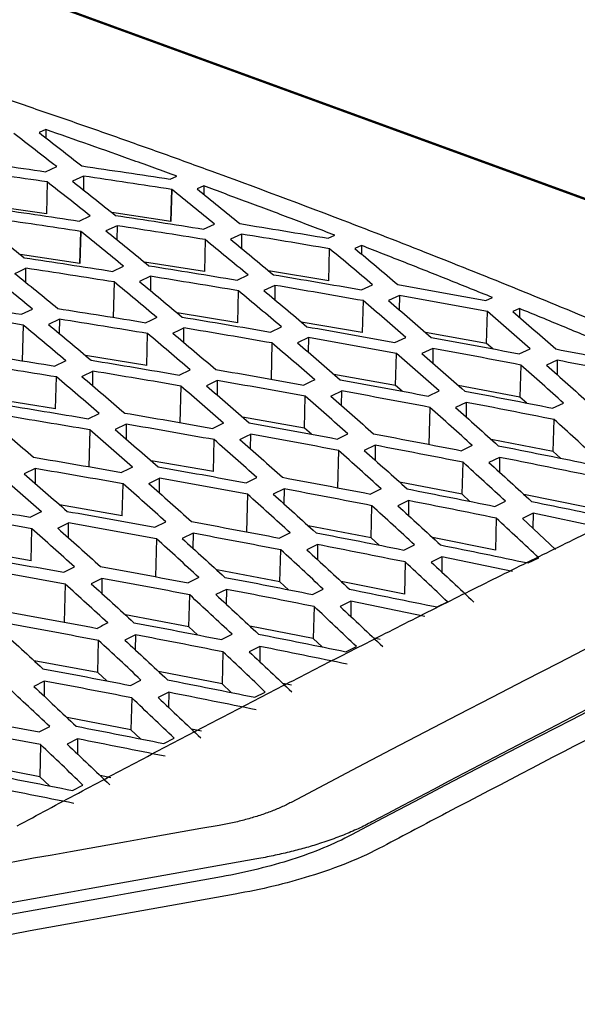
# Model space of a CAD drawing. Header units: millimetres. Extents: x -0.43 to 1.28, y -0.94 to 1.34.
# Tile 101 of 177: x 1.0349 to 1.0509, y -0.5253 to -0.497. Entities that reach past the tile are written whole.
import ezdxf

# ---------------------------------------------------------------- set-up
doc = ezdxf.new("R2010")
doc.units = ezdxf.units.MM

msp = doc.modelspace()

# ---------------------------------------------------------------- linework, layer by layer
at = {"color": 7, "linetype": 'Continuous', "lineweight": 25}
for p, q in [((1.056137, -0.504001), (1.024848, -0.492581)), ((1.025393, -0.492807), (1.055518, -0.503802)), ((1.035645, -0.500199), (1.035454, -0.500286)), ((1.035645, -0.500199), (1.035645, -0.500435)), ((1.035641, -0.501407), (1.035959, -0.501261)), ((1.035688, -0.5017), (1.035664, -0.502618)), ((1.036732, -0.501535), (1.036414, -0.501681)), ((1.036732, -0.501535), (1.036729, -0.501931)), ((1.039219, -0.50162), (1.03941, -0.501533)), ((1.039266, -0.501916), (1.039241, -0.502834)), ((1.039266, -0.501916), (1.039242, -0.502834)), ((1.039243, -0.502834), (1.039267, -0.501916)), ((1.040184, -0.501816), (1.039993, -0.501903)), ((1.040184, -0.501816), (1.040185, -0.502058)), ((1.035664, -0.502618), (1.033978, -0.502379)), ((1.039241, -0.502834), (1.037543, -0.502579)), ((1.036602, -0.502823), (1.03692, -0.502676)), ((1.040181, -0.503056), (1.040498, -0.50291)), ((1.036649, -0.503121), (1.036625, -0.504039)), ((1.03665, -0.503121), (1.036625, -0.504039)), ((1.036626, -0.504039), (1.036651, -0.503122)), ((1.037694, -0.502958), (1.037376, -0.503105)), ((1.037694, -0.502958), (1.037691, -0.503361)), ((1.041271, -0.5032), (1.040954, -0.503346)), ((1.041271, -0.5032), (1.041268, -0.503606)), ((1.040227, -0.503357), (1.040203, -0.504274)), ((1.043757, -0.503316), (1.043948, -0.50323)), ((1.043779, -0.504539), (1.043803, -0.503621)), ((1.044722, -0.503528), (1.044531, -0.503615)), ((1.044722, -0.503528), (1.044722, -0.503776)), ((1.036625, -0.504039), (1.034913, -0.503785)), ((1.040203, -0.504274), (1.038481, -0.504004)), ((1.035074, -0.504586), (1.035077, -0.504179)), ((1.037564, -0.504268), (1.037882, -0.50412)), ((1.043779, -0.504539), (1.042048, -0.504251)), ((1.037611, -0.504572), (1.037584, -0.505591)), ((1.038654, -0.504411), (1.038337, -0.504559)), ((1.038654, -0.504411), (1.038651, -0.50482)), ((1.041141, -0.504519), (1.041458, -0.504372)), ((1.041163, -0.505744), (1.041187, -0.504826)), ((1.042231, -0.504671), (1.041915, -0.504818)), ((1.042231, -0.504671), (1.042228, -0.505083)), ((1.044717, -0.504798), (1.045033, -0.504653)), ((1.044763, -0.505109), (1.044738, -0.506027)), ((1.045808, -0.504961), (1.045492, -0.505106)), ((1.045808, -0.504961), (1.045805, -0.505374)), ((1.048292, -0.505107), (1.048482, -0.50502)), ((1.034947, -0.505502), (1.035264, -0.505352)), ((1.041163, -0.505744), (1.039419, -0.505458)), ((1.048313, -0.50634), (1.048337, -0.505421)), ((1.04926, -0.505337), (1.04907, -0.505423)), ((1.04926, -0.505337), (1.04926, -0.505589)), ((1.036038, -0.505642), (1.035721, -0.505793)), ((1.036038, -0.505642), (1.036035, -0.506055)), ((1.044738, -0.506027), (1.042987, -0.505724)), ((1.034994, -0.505809), (1.034966, -0.506837)), ((1.039612, -0.506307), (1.039615, -0.505892)), ((1.0421, -0.506011), (1.042416, -0.505864)), ((1.048313, -0.50634), (1.046556, -0.50602)), ((1.038546, -0.50697), (1.03857, -0.506052)), ((1.043191, -0.506172), (1.042876, -0.506319)), ((1.043191, -0.506172), (1.043188, -0.506589)), ((1.045676, -0.506309), (1.045991, -0.506163)), ((1.042146, -0.506325), (1.042119, -0.507367)), ((1.046768, -0.50648), (1.046454, -0.506626)), ((1.046768, -0.50648), (1.046765, -0.506899)), ((1.04849, -0.506494), (1.048313, -0.50634)), ((1.049251, -0.506636), (1.049564, -0.506492)), ((1.038546, -0.50697), (1.03679, -0.506686)), ((1.045697, -0.507545), (1.045721, -0.506627)), ((1.050344, -0.506819), (1.050032, -0.506962)), ((1.050344, -0.506819), (1.050341, -0.507238)), ((1.036995, -0.507553), (1.036998, -0.507134)), ((1.039483, -0.507245), (1.039799, -0.507095)), ((1.049295, -0.506958), (1.049271, -0.507876)), ((1.035928, -0.508218), (1.035953, -0.5073)), ((1.040575, -0.507403), (1.04026, -0.507553)), ((1.040575, -0.507403), (1.040572, -0.507824)), ((1.045697, -0.507545), (1.043927, -0.507226)), ((1.039529, -0.507562), (1.039501, -0.508613)), ((1.044148, -0.508123), (1.044151, -0.507701)), ((1.045886, -0.50771), (1.045697, -0.507545)), ((1.046635, -0.507849), (1.046947, -0.507703)), ((1.049271, -0.507876), (1.047498, -0.507541)), ((1.035928, -0.508218), (1.034162, -0.507935)), ((1.04308, -0.508771), (1.043104, -0.507853)), ((1.049466, -0.50805), (1.049271, -0.507876)), ((1.046679, -0.508173), (1.046651, -0.509236)), ((1.047728, -0.508029), (1.047416, -0.508175)), ((1.047728, -0.508029), (1.047725, -0.508452)), ((1.050209, -0.508194), (1.05052, -0.50805)), ((1.036866, -0.508499), (1.037181, -0.508347)), ((1.04308, -0.508771), (1.041299, -0.508455)), ((1.050228, -0.509443), (1.050252, -0.508523)), ((1.036911, -0.508819), (1.036883, -0.509879)), ((1.037958, -0.508656), (1.037644, -0.508808)), ((1.037958, -0.508656), (1.037955, -0.509079)), ((1.043281, -0.508947), (1.04308, -0.508771)), ((1.040462, -0.510019), (1.040487, -0.5091)), ((1.041532, -0.509368), (1.041535, -0.508944)), ((1.044018, -0.509082), (1.04433, -0.508934)), ((1.050228, -0.509443), (1.04844, -0.509092)), ((1.044062, -0.50941), (1.044033, -0.510482)), ((1.045111, -0.509261), (1.044799, -0.509409)), ((1.045111, -0.509261), (1.045108, -0.509686)), ((1.048687, -0.509608), (1.048378, -0.509753)), ((1.048687, -0.509608), (1.048684, -0.510033)), ((1.05044, -0.509635), (1.050228, -0.509443)), ((1.035341, -0.50993), (1.035028, -0.510084)), ((1.035341, -0.50993), (1.035338, -0.510355)), ((1.040462, -0.510019), (1.038672, -0.509704)), ((1.047611, -0.510669), (1.047636, -0.50975)), ((1.038915, -0.510634), (1.038918, -0.510207)), ((1.0414, -0.510337), (1.041712, -0.510186)), ((1.037844, -0.511288), (1.037869, -0.510369)), ((1.042494, -0.510514), (1.042183, -0.510664)), ((1.042494, -0.510514), (1.042491, -0.510942)), ((1.047611, -0.510669), (1.045813, -0.51032)), ((1.041444, -0.510668), (1.041415, -0.511749)), ((1.047834, -0.510872), (1.047611, -0.510669)), ((1.051185, -0.511038), (1.049385, -0.510673)), ((1.037844, -0.511288), (1.036045, -0.510975)), ((1.044994, -0.511916), (1.045018, -0.510997)), ((1.046071, -0.51085), (1.045762, -0.510998)), ((1.046071, -0.51085), (1.046068, -0.511279)), ((1.04855, -0.511015), (1.048858, -0.510868)), ((1.048592, -0.511355), (1.048567, -0.512275)), ((1.049647, -0.511215), (1.04934, -0.511361)), ((1.04934, -0.511361), (1.050297, -0.512252)), ((1.049647, -0.511215), (1.049644, -0.511644)), ((1.051543, -0.511613), (1.049647, -0.511215)), ((1.035226, -0.512577), (1.03525, -0.511658)), ((1.036298, -0.511921), (1.036301, -0.511492)), ((1.038783, -0.511612), (1.039093, -0.511459)), ((1.044994, -0.511916), (1.043186, -0.51157)), ((1.038826, -0.511947), (1.038797, -0.513036)), ((1.039877, -0.511788), (1.039568, -0.51194)), ((1.039877, -0.511788), (1.039874, -0.512218)), ((1.045227, -0.51213), (1.044994, -0.511916)), ((1.048567, -0.512275), (1.046758, -0.511912)), ((1.043454, -0.512113), (1.043146, -0.512263)), ((1.043454, -0.512113), (1.043451, -0.512544)), ((1.045933, -0.512269), (1.04624, -0.512121)), ((1.035226, -0.512577), (1.03342, -0.512268)), ((1.042376, -0.513185), (1.0424, -0.512265)), ((1.04703, -0.512468), (1.046724, -0.512616)), ((1.04703, -0.512468), (1.047027, -0.512899)), ((1.049056, -0.512889), (1.04703, -0.512468)), ((1.049507, -0.512641), (1.049812, -0.512495)), ((1.036164, -0.512908), (1.036474, -0.512754)), ((1.045974, -0.512613), (1.04595, -0.513533)), ((1.03726, -0.513083), (1.036952, -0.513237)), ((1.03726, -0.513083), (1.037257, -0.513515)), ((1.042376, -0.513185), (1.04056, -0.512841)), ((1.036207, -0.513247), (1.036178, -0.514344)), ((1.042618, -0.513408), (1.042376, -0.513185)), ((1.04595, -0.513533), (1.044132, -0.513172)), ((1.039757, -0.514475), (1.039781, -0.513555)), ((1.040837, -0.513398), (1.04053, -0.51355)), ((1.040837, -0.513398), (1.040834, -0.513831)), ((1.043315, -0.513544), (1.043621, -0.513394)), ((1.043356, -0.513892), (1.043331, -0.514812)), ((1.044413, -0.513742), (1.044108, -0.513892)), ((1.044413, -0.513742), (1.04441, -0.514175)), ((1.04654, -0.514179), (1.044413, -0.513742)), ((1.046889, -0.513905), (1.047193, -0.513758)), ((1.039757, -0.514475), (1.037935, -0.514133)), ((1.040008, -0.514707), (1.039757, -0.514475)), ((1.043331, -0.514812), (1.041506, -0.514454)), ((1.03822, -0.514703), (1.037915, -0.514857)), ((1.03822, -0.514703), (1.038217, -0.515138)), ((1.040697, -0.51484), (1.041002, -0.514688)), ((1.037138, -0.515786), (1.037162, -0.514866)), ((1.041796, -0.515037), (1.041493, -0.515189)), ((1.041796, -0.515037), (1.041793, -0.515472)), ((1.043587, -0.515053), (1.043331, -0.514812)), ((1.044272, -0.515191), (1.044574, -0.515041)), ((1.045252, -0.51484), (1.045079, -0.514804)), ((1.040737, -0.515192), (1.040712, -0.516113)), ((1.037138, -0.515786), (1.035311, -0.515447)), ((1.037397, -0.516027), (1.037138, -0.515786)), ((1.040712, -0.516113), (1.038882, -0.515757)), ((1.035602, -0.516031), (1.035299, -0.516186)), ((1.035602, -0.516031), (1.035599, -0.516466)), ((1.038078, -0.516156), (1.038381, -0.516003)), ((1.040976, -0.516362), (1.040712, -0.516113)), ((1.042704, -0.516147), (1.042454, -0.516097)), ((1.039179, -0.516354), (1.038877, -0.516507)), ((1.039179, -0.516354), (1.039176, -0.51679)), ((1.041653, -0.516497), (1.041954, -0.516346)), ((1.038117, -0.516514), (1.038093, -0.517435)), ((1.038093, -0.517435), (1.036258, -0.517082)), ((1.035459, -0.517494), (1.03576, -0.517339)), ((1.038364, -0.517692), (1.038093, -0.517435)), ((1.040125, -0.51747), (1.03983, -0.51741)), ((1.035497, -0.517856), (1.035473, -0.518777)), ((1.036561, -0.517691), (1.036262, -0.517846)), ((1.036561, -0.517691), (1.036558, -0.518128)), ((1.039034, -0.517824), (1.039333, -0.517671)), ((1.035473, -0.518777), (1.033635, -0.518428)), ((1.037517, -0.518808), (1.037207, -0.518746)), ((1.035751, -0.519042), (1.035473, -0.518777)), ((1.036415, -0.519172), (1.036712, -0.519018))]:
    msp.add_line(p, q, dxfattribs=at)
for points, knots in [([(1.165021, -0.473402), (1.144897, -0.477845), (1.124559, -0.483935), (1.083701, -0.499337), (1.063182, -0.508649), (1.042697, -0.519515)], [0, 0, 0, 0, 0.5, 0.5, 1, 1, 1, 1]), ([(1.101534, -0.494081), (1.096833, -0.495912), (1.092128, -0.497826), (1.082713, -0.501825), (1.078002, -0.503908), (1.063868, -0.510409), (1.05444, -0.515078), (1.045019, -0.520075)], [0, 0, 0, 0, 0.25, 0.25, 0.5, 0.5, 1, 1, 1, 1]), ([(1.103118, -0.494296), (1.087779, -0.500219), (1.072387, -0.507046), (1.053685, -0.516426), (1.050424, -0.518101), (1.046553, -0.520137), (1.045945, -0.520458), (1.045337, -0.52078)], [0.7060925, 0.7060925, 0.7060925, 0.7060925, 0.9411624, 0.9411624, 0.9907634, 0.9907634, 1, 1, 1, 1]), ([(1.025346, -0.496421), (1.025802, -0.496556), (1.026715, -0.496827), (1.028085, -0.497244), (1.029454, -0.49767), (1.030824, -0.498104), (1.032194, -0.498547), (1.033564, -0.498999), (1.034935, -0.49946), (1.036305, -0.499929), (1.037676, -0.500408), (1.039047, -0.500895), (1.040798, -0.501528), (1.042929, -0.502319), (1.04544, -0.503279), (1.04795, -0.504269), (1.050458, -0.505287), (1.052965, -0.506333), (1.054635, -0.507055), (1.05547, -0.507415)], [0, 0, 0, 0, 0.045459, 0.090915, 0.13637, 0.181823, 0.227277, 0.272734, 0.318193, 0.363657, 0.409126, 0.454603, 0.500087, 0.583437, 0.666763, 0.750075, 0.83338, 0.916686, 1, 1, 1, 1]), ([(1.035959, -0.501261), (1.035753, -0.501101), (1.035343, -0.500781), (1.034932, -0.500466), (1.034726, -0.500308)], [0, 0, 0, 0, 0.499743, 1, 1, 1, 1]), ([(1.035454, -0.500286), (1.035659, -0.500444), (1.03607, -0.500761), (1.03648, -0.501082), (1.036685, -0.501242)], [0, 0, 0, 0, 0.500239, 1, 1, 1, 1]), ([(1.03941, -0.501533), (1.038992, -0.501382), (1.038155, -0.50108), (1.0369, -0.500635), (1.036064, -0.500344), (1.035645, -0.500199)], [0, 0, 0, 0, 0.333244, 0.666574, 1, 1, 1, 1]), ([(1.033108, -0.501051), (1.03353, -0.501109), (1.034375, -0.501225), (1.035219, -0.501346), (1.035641, -0.501407)], [0, 0, 0, 0, 0.500219, 1, 1, 1, 1]), ([(1.035688, -0.5017), (1.035266, -0.501639), (1.034422, -0.501517), (1.033577, -0.5014), (1.033154, -0.501342)], [0, 0, 0, 0, 0.499798, 1, 1, 1, 1]), ([(1.036685, -0.501242), (1.037107, -0.501304), (1.037952, -0.501428), (1.038796, -0.501556), (1.039219, -0.50162)], [0, 0, 0, 0, 0.500084, 1, 1, 1, 1]), ([(1.03692, -0.502676), (1.036715, -0.502512), (1.036304, -0.502184), (1.035894, -0.501861), (1.035688, -0.5017)], [0, 0, 0, 0, 0.499879, 1, 1, 1, 1]), ([(1.036414, -0.501681), (1.036619, -0.501843), (1.03703, -0.502166), (1.03744, -0.502495), (1.037646, -0.50266)], [0, 0, 0, 0, 0.498791, 1, 1, 1, 1]), ([(1.039266, -0.501916), (1.038843, -0.501851), (1.037998, -0.501722), (1.037153, -0.501597), (1.036732, -0.501535)], [0, 0, 0, 0, 0.501249, 1, 1, 1, 1]), ([(1.040498, -0.50291), (1.040293, -0.502743), (1.039883, -0.50241), (1.039472, -0.502081), (1.039267, -0.501916)], [0, 0, 0, 0, 0.4987513, 1, 1, 1, 1]), ([(1.039993, -0.501903), (1.040198, -0.502068), (1.040608, -0.502397), (1.041019, -0.502732), (1.041224, -0.502899)], [0, 0, 0, 0, 0.499916, 1, 1, 1, 1]), ([(1.043948, -0.50323), (1.04353, -0.503069), (1.042693, -0.502749), (1.041439, -0.502278), (1.040602, -0.50197), (1.040184, -0.501816)], [0, 0, 0, 0, 0.333425, 0.666756, 1, 1, 1, 1]), ([(1.034068, -0.50245), (1.034491, -0.502511), (1.035335, -0.502633), (1.03618, -0.50276), (1.036602, -0.502823)], [0, 0, 0, 0, 0.500078, 1, 1, 1, 1]), ([(1.033798, -0.502894), (1.034003, -0.503056), (1.034413, -0.503382), (1.034824, -0.503712), (1.035029, -0.503878)], [0, 0, 0, 0, 0.49874, 1, 1, 1, 1]), ([(1.03665, -0.503121), (1.036226, -0.503057), (1.035382, -0.50293), (1.034537, -0.502807), (1.034115, -0.502746)], [0, 0, 0, 0, 0.501258, 1, 1, 1, 1]), ([(1.037646, -0.50266), (1.03807, -0.502725), (1.038914, -0.502854), (1.039759, -0.502989), (1.040181, -0.503056)], [0, 0, 0, 0, 0.501209, 1, 1, 1, 1]), ([(1.039242, -0.502834), (1.039242, -0.502834), (1.039242, -0.502834), (1.039243, -0.502834), (1.039246, -0.502835), (1.039238, -0.502833), (1.039242, -0.502834)], [0, 0, 0, 0, 1, 1, 1, 1.000001, 1.000001, 1.000001, 1.000001]), ([(1.039241, -0.502834), (1.039241, -0.502834), (1.039242, -0.502834), (1.039242, -0.502834), (1.039244, -0.502836), (1.039239, -0.502832), (1.039241, -0.502834)], [0, 0, 0, 0, 1, 1, 1, 1.000001, 1.000001, 1.000001, 1.000001]), ([(1.041224, -0.502899), (1.041646, -0.502967), (1.04249, -0.503104), (1.043335, -0.503246), (1.043757, -0.503316)], [0, 0, 0, 0, 0.499761, 1, 1, 1, 1]), ([(1.037882, -0.50412), (1.037677, -0.503953), (1.037266, -0.503618), (1.036856, -0.503287), (1.03665, -0.503121)], [0, 0, 0, 0, 0.498742, 1, 1, 1, 1]), ([(1.037376, -0.503105), (1.037582, -0.503271), (1.037992, -0.503602), (1.038402, -0.503939), (1.038608, -0.504107)], [0, 0, 0, 0, 0.499922, 1, 1, 1, 1]), ([(1.040227, -0.503357), (1.039805, -0.503289), (1.038961, -0.503154), (1.038116, -0.503024), (1.037694, -0.502958)], [0, 0, 0, 0, 0.50012, 1, 1, 1, 1]), ([(1.043803, -0.503621), (1.043381, -0.503549), (1.042537, -0.503407), (1.041693, -0.503269), (1.041271, -0.5032)], [0, 0, 0, 0, 0.500256, 1, 1, 1, 1]), ([(1.041458, -0.504372), (1.041253, -0.504202), (1.040843, -0.503861), (1.040432, -0.503525), (1.040227, -0.503357)], [0, 0, 0, 0, 0.500202, 1, 1, 1, 1]), ([(1.040954, -0.503346), (1.041159, -0.503514), (1.041569, -0.503851), (1.041979, -0.504193), (1.042185, -0.504364)], [0, 0, 0, 0, 0.499781, 1, 1, 1, 1]), ([(1.045033, -0.504653), (1.044828, -0.50448), (1.044418, -0.504133), (1.044008, -0.503792), (1.043803, -0.503621)], [0, 0, 0, 0, 0.500319, 1, 1, 1, 1]), ([(1.044531, -0.503615), (1.044736, -0.503786), (1.045146, -0.504129), (1.045557, -0.504476), (1.045762, -0.50465)], [0, 0, 0, 0, 0.499669, 1, 1, 1, 1]), ([(1.048482, -0.50502), (1.048064, -0.504851), (1.047229, -0.504514), (1.045975, -0.504017), (1.04514, -0.503691), (1.044722, -0.503528)], [0, 0, 0, 0, 0.333531, 0.666861, 1, 1, 1, 1]), ([(1.034821, -0.520191), (1.03541, -0.519875), (1.036586, -0.519244), (1.038351, -0.518308), (1.040115, -0.517381), (1.04188, -0.516464), (1.043645, -0.515557), (1.04541, -0.514659), (1.047174, -0.51377), (1.048939, -0.51289), (1.050704, -0.51202), (1.052469, -0.51116), (1.054234, -0.510309), (1.055998, -0.509467), (1.057763, -0.508635), (1.059528, -0.507812), (1.061293, -0.506999), (1.063058, -0.506195), (1.064822, -0.5054), (1.066587, -0.504615), (1.067764, -0.504099), (1.068352, -0.503841)], [0, 0, 0, 0, 0.05265, 0.105293, 0.15793, 0.210563, 0.263191, 0.315817, 0.368439, 0.42106, 0.47368, 0.5263, 0.578921, 0.631543, 0.684167, 0.736794, 0.789424, 0.842059, 0.8947, 0.947347, 1, 1, 1, 1]), ([(1.03503, -0.503878), (1.035453, -0.503942), (1.036298, -0.50407), (1.037143, -0.504202), (1.037564, -0.504268)], [0, 0, 0, 0, 0.50126, 1, 1, 1, 1]), ([(1.036625, -0.504039), (1.036626, -0.504039), (1.036626, -0.504039), (1.036626, -0.504039), (1.03663, -0.50404), (1.036622, -0.504039), (1.036625, -0.504039)], [0, 0, 0, 0, 1, 1, 1, 1.000001, 1.000001, 1.000001, 1.000001]), ([(1.036625, -0.504039), (1.036625, -0.504039), (1.036625, -0.504039), (1.036625, -0.504039), (1.036627, -0.504041), (1.036623, -0.504037), (1.036625, -0.504039)], [0, 0, 0, 0, 1, 1, 1, 1.000001, 1.000001, 1.000001, 1.000001]), ([(1.03476, -0.504329), (1.034965, -0.504495), (1.035376, -0.504828), (1.035786, -0.505166), (1.035991, -0.505335)], [0, 0, 0, 0, 0.499923, 1, 1, 1, 1]), ([(1.037611, -0.504572), (1.037188, -0.504506), (1.036344, -0.504372), (1.035499, -0.504244), (1.035077, -0.504179)], [0, 0, 0, 0, 0.500122, 1, 1, 1, 1]), ([(1.038608, -0.504107), (1.03903, -0.504174), (1.039874, -0.504309), (1.040718, -0.504449), (1.041141, -0.504519)], [0, 0, 0, 0, 0.499756, 1, 1, 1, 1]), ([(1.035264, -0.505352), (1.03506, -0.505183), (1.034649, -0.504846), (1.034239, -0.504514), (1.034033, -0.504348)], [0, 0, 0, 0, 0.498734, 1, 1, 1, 1]), ([(1.038841, -0.505593), (1.038636, -0.505422), (1.038226, -0.505079), (1.037816, -0.504741), (1.037611, -0.504572)], [0, 0, 0, 0, 0.500199, 1, 1, 1, 1]), ([(1.038337, -0.504559), (1.038542, -0.504728), (1.038953, -0.505067), (1.039363, -0.50541), (1.039568, -0.505582)], [0, 0, 0, 0, 0.499785, 1, 1, 1, 1]), ([(1.041187, -0.504826), (1.040765, -0.504755), (1.039921, -0.504615), (1.039076, -0.504479), (1.038654, -0.504411)], [0, 0, 0, 0, 0.50026, 1, 1, 1, 1]), ([(1.042185, -0.504364), (1.042606, -0.504435), (1.043451, -0.504578), (1.044294, -0.504725), (1.044717, -0.504798)], [0, 0, 0, 0, 0.499644, 1, 1, 1, 1]), ([(1.042416, -0.505864), (1.042211, -0.505689), (1.041802, -0.505341), (1.041392, -0.504998), (1.041187, -0.504826)], [0, 0, 0, 0, 0.500313, 1, 1, 1, 1]), ([(1.041915, -0.504818), (1.04212, -0.50499), (1.04253, -0.505334), (1.04294, -0.505683), (1.043145, -0.505858)], [0, 0, 0, 0, 0.499675, 1, 1, 1, 1]), ([(1.044763, -0.505109), (1.044341, -0.505035), (1.043497, -0.504886), (1.042653, -0.504743), (1.042231, -0.504671)], [0, 0, 0, 0, 0.500368, 1, 1, 1, 1]), ([(1.045762, -0.50465), (1.046183, -0.504725), (1.047027, -0.504875), (1.04787, -0.505029), (1.048292, -0.505107)], [0, 0, 0, 0, 0.499562, 1, 1, 1, 1]), ([(1.032413, -0.505117), (1.032837, -0.50518), (1.033681, -0.505306), (1.034526, -0.505437), (1.034947, -0.505502)], [0, 0, 0, 0, 0.501318, 1, 1, 1, 1]), ([(1.045991, -0.506163), (1.045786, -0.505986), (1.045377, -0.505633), (1.044967, -0.505283), (1.044763, -0.505109)], [0, 0, 0, 0, 0.500399, 1, 1, 1, 1]), ([(1.045492, -0.505106), (1.045697, -0.505281), (1.046107, -0.505631), (1.046517, -0.505985), (1.046723, -0.506163)], [0, 0, 0, 0, 0.499594, 1, 1, 1, 1]), ([(1.048337, -0.505421), (1.047915, -0.505343), (1.047072, -0.505188), (1.046229, -0.505037), (1.045808, -0.504961)], [0, 0, 0, 0, 0.5004451, 1, 1, 1, 1]), ([(1.034994, -0.505809), (1.034571, -0.505743), (1.033727, -0.505612), (1.032883, -0.505485), (1.032461, -0.505422)], [0, 0, 0, 0, 0.500119, 1, 1, 1, 1]), ([(1.035991, -0.505335), (1.036413, -0.505402), (1.037257, -0.505535), (1.038102, -0.505673), (1.038524, -0.505742)], [0, 0, 0, 0, 0.499756, 1, 1, 1, 1]), ([(1.049564, -0.506492), (1.049359, -0.506313), (1.048951, -0.505953), (1.048542, -0.505599), (1.048337, -0.505421)], [0, 0, 0, 0, 0.5004569, 1, 1, 1, 1]), ([(1.04907, -0.505423), (1.049275, -0.505601), (1.049685, -0.505956), (1.050095, -0.506316), (1.0503, -0.506497)], [0, 0, 0, 0, 0.499541, 1, 1, 1, 1]), ([(1.053014, -0.506906), (1.052596, -0.506729), (1.051762, -0.506374), (1.050511, -0.505851), (1.049677, -0.505508), (1.04926, -0.505337)], [0, 0, 0, 0, 0.3335711, 0.6669018, 1, 1, 1, 1]), ([(1.03857, -0.506052), (1.038148, -0.505983), (1.037304, -0.505843), (1.03646, -0.505709), (1.036038, -0.505642)], [0, 0, 0, 0, 0.500259, 1, 1, 1, 1]), ([(1.039568, -0.505582), (1.03999, -0.505652), (1.040834, -0.505793), (1.041678, -0.505939), (1.0421, -0.506011)], [0, 0, 0, 0, 0.499642, 1, 1, 1, 1]), ([(1.036223, -0.506835), (1.036018, -0.506663), (1.035608, -0.506318), (1.035199, -0.505979), (1.034994, -0.505809)], [0, 0, 0, 0, 0.500201, 1, 1, 1, 1]), ([(1.035721, -0.505793), (1.035926, -0.505963), (1.036336, -0.506303), (1.036747, -0.506648), (1.036952, -0.506821)], [0, 0, 0, 0, 0.499783, 1, 1, 1, 1]), ([(1.042146, -0.506325), (1.041724, -0.506251), (1.04088, -0.506105), (1.040036, -0.505963), (1.039615, -0.505892)], [0, 0, 0, 0, 0.500368, 1, 1, 1, 1]), ([(1.043145, -0.505858), (1.043567, -0.505932), (1.04441, -0.50608), (1.045254, -0.506233), (1.045676, -0.506309)], [0, 0, 0, 0, 0.4995576, 1, 1, 1, 1]), ([(1.039799, -0.507095), (1.039594, -0.50692), (1.039185, -0.50657), (1.038775, -0.506225), (1.03857, -0.506052)], [0, 0, 0, 0, 0.500312, 1, 1, 1, 1]), ([(1.039298, -0.506041), (1.039503, -0.506214), (1.039914, -0.50656), (1.040324, -0.506911), (1.040529, -0.507086)], [0, 0, 0, 0, 0.499678, 1, 1, 1, 1]), ([(1.045721, -0.506627), (1.045299, -0.506549), (1.044456, -0.506395), (1.043613, -0.506246), (1.043191, -0.506172)], [0, 0, 0, 0, 0.500449, 1, 1, 1, 1]), ([(1.046723, -0.506163), (1.047144, -0.50624), (1.047987, -0.506396), (1.048829, -0.506556), (1.049251, -0.506636)], [0, 0, 0, 0, 0.499505, 1, 1, 1, 1]), ([(1.033375, -0.506585), (1.033797, -0.50665), (1.034641, -0.506782), (1.035485, -0.506918), (1.035907, -0.506986)], [0, 0, 0, 0, 0.4997621, 1, 1, 1, 1]), ([(1.043374, -0.507384), (1.043169, -0.507206), (1.04276, -0.506851), (1.042351, -0.5065), (1.042146, -0.506325)], [0, 0, 0, 0, 0.500395, 1, 1, 1, 1]), ([(1.042876, -0.506319), (1.043081, -0.506495), (1.043491, -0.506846), (1.043901, -0.507202), (1.044106, -0.507381)], [0, 0, 0, 0, 0.499598, 1, 1, 1, 1]), ([(1.049295, -0.506958), (1.048874, -0.506877), (1.048031, -0.506715), (1.047189, -0.506559), (1.046768, -0.50648)], [0, 0, 0, 0, 0.5004967, 1, 1, 1, 1]), ([(1.0503, -0.506497), (1.05072, -0.506578), (1.051562, -0.506741), (1.052404, -0.506908), (1.052826, -0.506992)], [0, 0, 0, 0, 0.499484, 1, 1, 1, 1]), ([(1.036952, -0.506821), (1.037373, -0.50689), (1.038217, -0.507029), (1.039061, -0.507173), (1.039483, -0.507245)], [0, 0, 0, 0, 0.499645, 1, 1, 1, 1]), ([(1.046947, -0.507703), (1.046743, -0.507522), (1.046334, -0.507161), (1.045925, -0.506805), (1.045721, -0.506627)], [0, 0, 0, 0, 0.50045, 1, 1, 1, 1]), ([(1.046454, -0.506626), (1.046659, -0.506804), (1.047068, -0.507161), (1.047478, -0.507523), (1.047683, -0.507704)], [0, 0, 0, 0, 0.499548, 1, 1, 1, 1]), ([(1.052869, -0.507318), (1.052448, -0.507234), (1.051606, -0.507065), (1.050765, -0.506901), (1.050344, -0.506819)], [0, 0, 0, 0, 0.500512, 1, 1, 1, 1]), ([(1.035953, -0.5073), (1.035531, -0.507231), (1.034687, -0.507094), (1.033843, -0.506961), (1.033421, -0.506895)], [0, 0, 0, 0, 0.500253, 1, 1, 1, 1]), ([(1.039529, -0.507562), (1.039107, -0.507489), (1.038263, -0.507344), (1.03742, -0.507204), (1.036998, -0.507134)], [0, 0, 0, 0, 0.500364, 1, 1, 1, 1]), ([(1.040529, -0.507086), (1.04095, -0.507159), (1.041794, -0.507306), (1.042637, -0.507457), (1.043059, -0.507532)], [0, 0, 0, 0, 0.499559, 1, 1, 1, 1]), ([(1.05052, -0.50805), (1.050316, -0.507867), (1.049908, -0.5075), (1.049499, -0.507138), (1.049295, -0.506958)], [0, 0, 0, 0, 0.500475, 1, 1, 1, 1]), ([(1.050032, -0.506962), (1.050237, -0.507143), (1.050646, -0.507506), (1.051056, -0.507873), (1.05126, -0.508057)], [0, 0, 0, 0, 0.499529, 1, 1, 1, 1]), ([(1.037181, -0.508347), (1.036976, -0.508171), (1.036567, -0.50782), (1.036157, -0.507473), (1.035953, -0.5073)], [0, 0, 0, 0, 0.500317, 1, 1, 1, 1]), ([(1.036682, -0.507286), (1.036887, -0.507459), (1.037297, -0.507807), (1.037707, -0.508159), (1.037913, -0.508336)], [0, 0, 0, 0, 0.499674, 1, 1, 1, 1]), ([(1.043104, -0.507853), (1.042682, -0.507777), (1.041839, -0.507624), (1.040996, -0.507477), (1.040575, -0.507403)], [0, 0, 0, 0, 0.500447, 1, 1, 1, 1]), ([(1.044106, -0.507381), (1.044527, -0.507458), (1.04537, -0.507611), (1.046213, -0.50777), (1.046635, -0.507849)], [0, 0, 0, 0, 0.4995032, 1, 1, 1, 1]), ([(1.040756, -0.508626), (1.040551, -0.508447), (1.040142, -0.50809), (1.039733, -0.507738), (1.039529, -0.507562)], [0, 0, 0, 0, 0.500397, 1, 1, 1, 1]), ([(1.04026, -0.507553), (1.040465, -0.507729), (1.040875, -0.508083), (1.041284, -0.508441), (1.04149, -0.50862)], [0, 0, 0, 0, 0.499597, 1, 1, 1, 1]), ([(1.046679, -0.508173), (1.046257, -0.508093), (1.045415, -0.507934), (1.044572, -0.507779), (1.044151, -0.507701)], [0, 0, 0, 0, 0.500496, 1, 1, 1, 1]), ([(1.047683, -0.507704), (1.048104, -0.507785), (1.048946, -0.507946), (1.049788, -0.508111), (1.050209, -0.508194)], [0, 0, 0, 0, 0.49948, 1, 1, 1, 1]), ([(1.04433, -0.508934), (1.044126, -0.508752), (1.043717, -0.50839), (1.043308, -0.508032), (1.043104, -0.507853)], [0, 0, 0, 0, 0.5004489, 1, 1, 1, 1]), ([(1.043838, -0.507849), (1.044042, -0.508028), (1.044452, -0.508387), (1.044862, -0.508751), (1.045067, -0.508933)], [0, 0, 0, 0, 0.499551, 1, 1, 1, 1]), ([(1.034335, -0.508081), (1.034757, -0.508149), (1.0356, -0.508287), (1.036444, -0.508428), (1.036866, -0.508499)], [0, 0, 0, 0, 0.499654, 1, 1, 1, 1]), ([(1.047903, -0.509271), (1.047699, -0.509087), (1.047291, -0.508719), (1.046883, -0.508355), (1.046679, -0.508173)], [0, 0, 0, 0, 0.500471, 1, 1, 1, 1]), ([(1.047416, -0.508175), (1.04762, -0.508357), (1.04803, -0.508721), (1.048439, -0.50909), (1.048644, -0.509275)], [0, 0, 0, 0, 0.499533, 1, 1, 1, 1]), ([(1.050252, -0.508523), (1.049831, -0.50844), (1.04899, -0.508273), (1.048148, -0.50811), (1.047728, -0.508029)], [0, 0, 0, 0, 0.500515, 1, 1, 1, 1]), ([(1.034066, -0.508551), (1.034271, -0.508726), (1.034681, -0.509075), (1.035091, -0.509429), (1.035296, -0.509606)], [0, 0, 0, 0, 0.499665, 1, 1, 1, 1]), ([(1.036911, -0.508819), (1.036489, -0.508748), (1.035646, -0.508605), (1.034803, -0.508467), (1.034381, -0.508398)], [0, 0, 0, 0, 0.500355, 1, 1, 1, 1]), ([(1.037913, -0.508336), (1.038334, -0.508408), (1.039177, -0.508552), (1.04002, -0.508702), (1.040442, -0.508776)], [0, 0, 0, 0, 0.499565, 1, 1, 1, 1]), ([(1.051475, -0.509637), (1.051271, -0.50945), (1.050864, -0.509077), (1.050456, -0.508708), (1.050252, -0.508523)], [0, 0, 0, 0, 0.500462, 1, 1, 1, 1]), ([(1.038138, -0.509889), (1.037933, -0.509709), (1.037524, -0.50935), (1.037115, -0.508996), (1.036911, -0.508819)], [0, 0, 0, 0, 0.500404, 1, 1, 1, 1]), ([(1.037644, -0.508808), (1.037848, -0.508985), (1.038258, -0.50934), (1.038668, -0.5097), (1.038873, -0.509879)], [0, 0, 0, 0, 0.4995913, 1, 1, 1, 1]), ([(1.040487, -0.5091), (1.040065, -0.509025), (1.039222, -0.508874), (1.038379, -0.508729), (1.037958, -0.508656)], [0, 0, 0, 0, 0.5004396, 1, 1, 1, 1]), ([(1.04149, -0.50862), (1.041911, -0.508696), (1.042753, -0.508847), (1.043596, -0.509004), (1.044018, -0.509082)], [0, 0, 0, 0, 0.499507, 1, 1, 1, 1]), ([(1.041712, -0.510186), (1.041508, -0.510004), (1.041099, -0.50964), (1.040691, -0.50928), (1.040487, -0.5091)], [0, 0, 0, 0, 0.500453, 1, 1, 1, 1]), ([(1.041221, -0.509094), (1.041426, -0.509274), (1.041836, -0.509634), (1.042245, -0.509999), (1.04245, -0.510182)], [0, 0, 0, 0, 0.499548, 1, 1, 1, 1]), ([(1.044062, -0.50941), (1.04364, -0.509331), (1.042798, -0.509173), (1.041955, -0.50902), (1.041535, -0.508944)], [0, 0, 0, 0, 0.500491, 1, 1, 1, 1]), ([(1.045067, -0.508933), (1.045487, -0.509012), (1.046329, -0.509171), (1.047171, -0.509335), (1.047593, -0.509417)], [0, 0, 0, 0, 0.499481, 1, 1, 1, 1]), ([(1.045285, -0.510513), (1.045081, -0.510328), (1.044674, -0.509958), (1.044265, -0.509593), (1.044062, -0.50941)], [0, 0, 0, 0, 0.500472, 1, 1, 1, 1]), ([(1.044799, -0.509409), (1.045004, -0.509592), (1.045413, -0.509958), (1.045823, -0.510328), (1.046027, -0.510513)], [0, 0, 0, 0, 0.499533, 1, 1, 1, 1]), ([(1.047636, -0.50975), (1.047214, -0.509667), (1.046373, -0.509502), (1.045531, -0.509341), (1.045111, -0.509261)], [0, 0, 0, 0, 0.500513, 1, 1, 1, 1]), ([(1.048644, -0.509275), (1.049064, -0.509358), (1.049905, -0.509524), (1.050746, -0.509695), (1.051167, -0.509781)], [0, 0, 0, 0, 0.499489, 1, 1, 1, 1]), ([(1.035296, -0.509606), (1.035717, -0.509677), (1.03656, -0.50982), (1.037403, -0.509967), (1.037825, -0.510041)], [0, 0, 0, 0, 0.499577, 1, 1, 1, 1]), ([(1.051209, -0.510119), (1.050788, -0.510032), (1.049948, -0.50986), (1.049107, -0.509691), (1.048687, -0.509608)], [0, 0, 0, 0, 0.500503, 1, 1, 1, 1]), ([(1.037869, -0.510369), (1.037447, -0.510294), (1.036605, -0.510146), (1.035762, -0.510002), (1.035341, -0.50993)], [0, 0, 0, 0, 0.500428, 1, 1, 1, 1]), ([(1.038873, -0.509879), (1.039294, -0.509954), (1.040136, -0.510105), (1.040979, -0.510259), (1.0414, -0.510337)], [0, 0, 0, 0, 0.4995165, 1, 1, 1, 1]), ([(1.048858, -0.510868), (1.048654, -0.510681), (1.048247, -0.510305), (1.047839, -0.509935), (1.047636, -0.50975)], [0, 0, 0, 0, 0.500461, 1, 1, 1, 1]), ([(1.048378, -0.509753), (1.048582, -0.509939), (1.048991, -0.51031), (1.0494, -0.510686), (1.049605, -0.510874)], [0, 0, 0, 0, 0.4995468, 1, 1, 1, 1]), ([(1.035519, -0.511173), (1.035314, -0.510992), (1.034906, -0.510632), (1.034497, -0.510276), (1.034293, -0.510099)], [0, 0, 0, 0, 0.500416, 1, 1, 1, 1]), ([(1.035028, -0.510084), (1.035233, -0.510262), (1.035642, -0.510618), (1.036052, -0.510979), (1.036257, -0.51116)], [0, 0, 0, 0, 0.4995796, 1, 1, 1, 1]), ([(1.041444, -0.510668), (1.041022, -0.51059), (1.040181, -0.510434), (1.039338, -0.510283), (1.038918, -0.510207)], [0, 0, 0, 0, 0.500481, 1, 1, 1, 1]), ([(1.04245, -0.510182), (1.042871, -0.510261), (1.043713, -0.510418), (1.044554, -0.51058), (1.044975, -0.510661)], [0, 0, 0, 0, 0.499488, 1, 1, 1, 1]), ([(1.039093, -0.511459), (1.038889, -0.511276), (1.038481, -0.51091), (1.038073, -0.510549), (1.037869, -0.510369)], [0, 0, 0, 0, 0.500463, 1, 1, 1, 1]), ([(1.038606, -0.510359), (1.03881, -0.51054), (1.03922, -0.510902), (1.039629, -0.511269), (1.039834, -0.511452)], [0, 0, 0, 0, 0.499539, 1, 1, 1, 1]), ([(1.045018, -0.510997), (1.044597, -0.510915), (1.043756, -0.510752), (1.042915, -0.510593), (1.042494, -0.510514)], [0, 0, 0, 0, 0.500506, 1, 1, 1, 1]), ([(1.046027, -0.510513), (1.046448, -0.510596), (1.047289, -0.510761), (1.048129, -0.51093), (1.04855, -0.511015)], [0, 0, 0, 0, 0.499493, 1, 1, 1, 1]), ([(1.042667, -0.511775), (1.042463, -0.51159), (1.042055, -0.511218), (1.041648, -0.510851), (1.041444, -0.510668)], [0, 0, 0, 0, 0.500479, 1, 1, 1, 1]), ([(1.042183, -0.510664), (1.042388, -0.510847), (1.042797, -0.511215), (1.043206, -0.511587), (1.043411, -0.511773)], [0, 0, 0, 0, 0.4995268, 1, 1, 1, 1]), ([(1.03268, -0.510897), (1.0331, -0.510967), (1.033943, -0.511108), (1.034785, -0.511254), (1.035207, -0.511327)], [0, 0, 0, 0, 0.499593, 1, 1, 1, 1]), ([(1.04624, -0.512121), (1.046036, -0.511932), (1.045629, -0.511555), (1.045222, -0.511183), (1.045018, -0.510997)], [0, 0, 0, 0, 0.500465, 1, 1, 1, 1]), ([(1.045762, -0.510998), (1.045966, -0.511184), (1.046375, -0.511557), (1.046784, -0.511934), (1.046988, -0.512123)], [0, 0, 0, 0, 0.4995434, 1, 1, 1, 1]), ([(1.048592, -0.511355), (1.048171, -0.51127), (1.047331, -0.511099), (1.046491, -0.510933), (1.046071, -0.51085)], [0, 0, 0, 0, 0.500498, 1, 1, 1, 1]), ([(1.049605, -0.510874), (1.050024, -0.51096), (1.050864, -0.511132), (1.051704, -0.511309), (1.052124, -0.511397)], [0, 0, 0, 0, 0.499536, 1, 1, 1, 1]), ([(1.03525, -0.511658), (1.034829, -0.511585), (1.033987, -0.511438), (1.033145, -0.511296), (1.032724, -0.511225)], [0, 0, 0, 0, 0.500411, 1, 1, 1, 1]), ([(1.036257, -0.51116), (1.036677, -0.511234), (1.037519, -0.511382), (1.038361, -0.511535), (1.038783, -0.511612)], [0, 0, 0, 0, 0.4995306, 1, 1, 1, 1]), ([(1.049812, -0.512495), (1.049608, -0.512304), (1.049202, -0.511922), (1.048795, -0.511544), (1.048592, -0.511355)], [0, 0, 0, 0, 0.500416, 1, 1, 1, 1]), ([(1.036474, -0.512754), (1.03627, -0.51257), (1.035862, -0.512202), (1.035454, -0.51184), (1.03525, -0.511658)], [0, 0, 0, 0, 0.500478, 1, 1, 1, 1]), ([(1.03599, -0.511646), (1.036194, -0.511827), (1.036604, -0.512191), (1.037013, -0.512559), (1.037217, -0.512743)], [0, 0, 0, 0, 0.499524, 1, 1, 1, 1]), ([(1.038826, -0.511947), (1.038404, -0.51187), (1.037563, -0.511716), (1.036721, -0.511566), (1.036301, -0.511492)], [0, 0, 0, 0, 0.500466, 1, 1, 1, 1]), ([(1.039834, -0.511452), (1.040254, -0.51153), (1.041096, -0.511685), (1.041937, -0.511846), (1.042358, -0.511926)], [0, 0, 0, 0, 0.4995, 1, 1, 1, 1]), ([(1.040048, -0.513059), (1.039844, -0.512872), (1.039437, -0.5125), (1.039029, -0.512131), (1.038826, -0.511947)], [0, 0, 0, 0, 0.500492, 1, 1, 1, 1]), ([(1.039568, -0.51194), (1.039772, -0.512124), (1.040181, -0.512493), (1.04059, -0.512867), (1.040795, -0.513054)], [0, 0, 0, 0, 0.499515, 1, 1, 1, 1]), ([(1.0424, -0.512265), (1.041979, -0.512185), (1.041139, -0.512023), (1.040298, -0.511866), (1.039877, -0.511788)], [0, 0, 0, 0, 0.500493, 1, 1, 1, 1]), ([(1.043411, -0.511773), (1.043831, -0.511855), (1.044672, -0.512017), (1.045512, -0.512185), (1.045933, -0.512269)], [0, 0, 0, 0, 0.499503, 1, 1, 1, 1]), ([(1.045974, -0.512613), (1.045554, -0.512529), (1.044714, -0.51236), (1.043874, -0.512195), (1.043454, -0.512113)], [0, 0, 0, 0, 0.500488, 1, 1, 1, 1]), ([(1.046988, -0.512123), (1.047408, -0.512208), (1.048247, -0.512379), (1.049087, -0.512553), (1.049507, -0.512641)], [0, 0, 0, 0, 0.499542, 1, 1, 1, 1]), ([(1.03364, -0.512462), (1.034061, -0.512535), (1.034902, -0.512681), (1.035743, -0.512832), (1.036164, -0.512908)], [0, 0, 0, 0, 0.499549, 1, 1, 1, 1]), ([(1.043621, -0.513394), (1.043417, -0.513204), (1.043011, -0.512826), (1.042603, -0.512452), (1.0424, -0.512265)], [0, 0, 0, 0, 0.500475, 1, 1, 1, 1]), ([(1.043146, -0.512263), (1.04335, -0.51245), (1.043759, -0.512825), (1.044167, -0.513204), (1.044372, -0.513393)], [0, 0, 0, 0, 0.499534, 1, 1, 1, 1]), ([(1.036207, -0.513247), (1.035786, -0.513171), (1.034945, -0.513019), (1.034104, -0.512871), (1.033684, -0.512797)], [0, 0, 0, 0, 0.500447, 1, 1, 1, 1]), ([(1.037217, -0.512743), (1.037638, -0.51282), (1.038478, -0.512974), (1.039319, -0.513132), (1.03974, -0.513211)], [0, 0, 0, 0, 0.4995167, 1, 1, 1, 1]), ([(1.047193, -0.513758), (1.04699, -0.513566), (1.046584, -0.513182), (1.046177, -0.512803), (1.045974, -0.512613)], [0, 0, 0, 0, 0.500423, 1, 1, 1, 1]), ([(1.046724, -0.512616), (1.046928, -0.512806), (1.047336, -0.513186), (1.047745, -0.51357), (1.047949, -0.513762)], [0, 0, 0, 0, 0.499605, 1, 1, 1, 1]), ([(1.039781, -0.513555), (1.039361, -0.513475), (1.038521, -0.513315), (1.03768, -0.51316), (1.03726, -0.513083)], [0, 0, 0, 0, 0.500476, 1, 1, 1, 1]), ([(1.040795, -0.513054), (1.041214, -0.513134), (1.042055, -0.513295), (1.042895, -0.513461), (1.043315, -0.513544)], [0, 0, 0, 0, 0.4995171, 1, 1, 1, 1]), ([(1.037428, -0.514364), (1.037224, -0.514176), (1.036817, -0.513802), (1.03641, -0.513432), (1.036207, -0.513247)], [0, 0, 0, 0, 0.50051, 1, 1, 1, 1]), ([(1.036952, -0.513237), (1.037156, -0.513422), (1.037565, -0.513792), (1.037974, -0.514167), (1.038178, -0.514355)], [0, 0, 0, 0, 0.499497, 1, 1, 1, 1]), ([(1.041002, -0.514688), (1.040798, -0.514498), (1.040392, -0.514118), (1.039985, -0.513743), (1.039781, -0.513555)], [0, 0, 0, 0, 0.500491, 1, 1, 1, 1]), ([(1.04053, -0.51355), (1.040734, -0.513737), (1.041143, -0.514113), (1.041551, -0.514494), (1.041755, -0.514684)], [0, 0, 0, 0, 0.499519, 1, 1, 1, 1]), ([(1.043356, -0.513892), (1.042936, -0.513809), (1.042096, -0.513641), (1.041256, -0.513479), (1.040837, -0.513398)], [0, 0, 0, 0, 0.5004729, 1, 1, 1, 1]), ([(1.044372, -0.513393), (1.044791, -0.513477), (1.04563, -0.513646), (1.04647, -0.513819), (1.046889, -0.513905)], [0, 0, 0, 0, 0.499554, 1, 1, 1, 1]), ([(1.044574, -0.515041), (1.044371, -0.514848), (1.043965, -0.514463), (1.043559, -0.514082), (1.043356, -0.513892)], [0, 0, 0, 0, 0.500436, 1, 1, 1, 1]), ([(1.044108, -0.513892), (1.044312, -0.514082), (1.04472, -0.514464), (1.045128, -0.51485), (1.045332, -0.515043)], [0, 0, 0, 0, 0.499592, 1, 1, 1, 1]), ([(1.034601, -0.514055), (1.035021, -0.514131), (1.035861, -0.514283), (1.036701, -0.514439), (1.037122, -0.514518)], [0, 0, 0, 0, 0.499538, 1, 1, 1, 1]), ([(1.037162, -0.514866), (1.036742, -0.514787), (1.035903, -0.514629), (1.035063, -0.514476), (1.034643, -0.514399)], [0, 0, 0, 0, 0.500455, 1, 1, 1, 1]), ([(1.038178, -0.514355), (1.038598, -0.514435), (1.039437, -0.514594), (1.040277, -0.514758), (1.040697, -0.51484)], [0, 0, 0, 0, 0.499536, 1, 1, 1, 1]), ([(1.034337, -0.514555), (1.034541, -0.514741), (1.034949, -0.515113), (1.035357, -0.515489), (1.035562, -0.515677)], [0, 0, 0, 0, 0.499476, 1, 1, 1, 1]), ([(1.040737, -0.515192), (1.040317, -0.51511), (1.039478, -0.514944), (1.038639, -0.514784), (1.03822, -0.514703)], [0, 0, 0, 0, 0.5004531, 1, 1, 1, 1]), ([(1.041755, -0.514684), (1.042174, -0.514767), (1.043013, -0.514934), (1.043852, -0.515105), (1.044272, -0.515191)], [0, 0, 0, 0, 0.499571, 1, 1, 1, 1]), ([(1.038381, -0.516003), (1.038178, -0.515812), (1.037772, -0.515431), (1.037365, -0.515054), (1.037162, -0.514866)], [0, 0, 0, 0, 0.500512, 1, 1, 1, 1]), ([(1.037915, -0.514857), (1.038118, -0.515046), (1.038527, -0.515423), (1.038935, -0.515805), (1.039139, -0.515996)], [0, 0, 0, 0, 0.499498, 1, 1, 1, 1]), ([(1.04431, -0.515548), (1.043891, -0.515462), (1.043053, -0.515289), (1.042215, -0.515121), (1.041796, -0.515037)], [0, 0, 0, 0, 0.500399, 1, 1, 1, 1]), ([(1.041954, -0.516346), (1.041751, -0.516152), (1.041345, -0.515766), (1.04094, -0.515383), (1.040737, -0.515192)], [0, 0, 0, 0, 0.500456, 1, 1, 1, 1]), ([(1.041493, -0.515189), (1.041696, -0.51538), (1.042104, -0.515763), (1.042512, -0.51615), (1.042716, -0.516344)], [0, 0, 0, 0, 0.499574, 1, 1, 1, 1]), ([(1.035562, -0.515677), (1.035981, -0.515756), (1.03682, -0.515913), (1.037659, -0.516075), (1.038078, -0.516156)], [0, 0, 0, 0, 0.499556, 1, 1, 1, 1]), ([(1.03576, -0.517339), (1.035557, -0.517148), (1.035151, -0.516765), (1.034745, -0.516387), (1.034543, -0.516198)], [0, 0, 0, 0, 0.50053, 1, 1, 1, 1]), ([(1.035299, -0.516186), (1.035503, -0.516375), (1.035911, -0.516754), (1.036318, -0.517137), (1.036522, -0.517329)], [0, 0, 0, 0, 0.49948, 1, 1, 1, 1]), ([(1.038117, -0.516514), (1.037698, -0.516432), (1.03686, -0.516269), (1.036021, -0.51611), (1.035602, -0.516031)], [0, 0, 0, 0, 0.500434, 1, 1, 1, 1]), ([(1.039139, -0.515996), (1.039558, -0.516078), (1.040396, -0.516243), (1.041234, -0.516412), (1.041653, -0.516497)], [0, 0, 0, 0, 0.499593, 1, 1, 1, 1]), ([(1.041691, -0.516859), (1.041272, -0.516774), (1.040435, -0.516603), (1.039597, -0.516437), (1.039179, -0.516354)], [0, 0, 0, 0, 0.500378, 1, 1, 1, 1]), ([(1.039333, -0.517671), (1.039131, -0.517477), (1.038725, -0.517089), (1.03832, -0.516705), (1.038117, -0.516514)], [0, 0, 0, 0, 0.500477, 1, 1, 1, 1]), ([(1.038877, -0.516507), (1.039081, -0.516699), (1.039488, -0.517083), (1.039896, -0.517471), (1.0401, -0.517666)], [0, 0, 0, 0, 0.499553, 1, 1, 1, 1]), ([(1.032945, -0.51702), (1.033364, -0.517098), (1.034202, -0.517254), (1.03504, -0.517414), (1.035459, -0.517494)], [0, 0, 0, 0, 0.49957, 1, 1, 1, 1]), ([(1.036522, -0.517329), (1.036941, -0.51741), (1.037778, -0.517573), (1.038616, -0.51774), (1.039034, -0.517824)], [0, 0, 0, 0, 0.49961, 1, 1, 1, 1]), ([(1.035497, -0.517856), (1.035078, -0.517776), (1.034241, -0.517614), (1.033403, -0.517457), (1.032985, -0.517379)], [0, 0, 0, 0, 0.500421, 1, 1, 1, 1]), ([(1.036712, -0.519018), (1.036509, -0.518823), (1.036105, -0.518434), (1.0357, -0.518049), (1.035497, -0.517856)], [0, 0, 0, 0, 0.500492, 1, 1, 1, 1]), ([(1.036262, -0.517846), (1.036465, -0.518038), (1.036873, -0.518424), (1.03728, -0.518814), (1.037483, -0.519009)], [0, 0, 0, 0, 0.499537, 1, 1, 1, 1]), ([(1.039072, -0.518191), (1.038653, -0.518107), (1.037816, -0.517938), (1.03698, -0.517774), (1.036561, -0.517691)], [0, 0, 0, 0, 0.500362, 1, 1, 1, 1]), ([(1.033906, -0.518682), (1.034324, -0.518763), (1.035161, -0.518923), (1.035997, -0.519089), (1.036415, -0.519172)], [0, 0, 0, 0, 0.49962, 1, 1, 1, 1]), ([(1.036451, -0.519544), (1.036033, -0.519461), (1.035197, -0.519294), (1.034362, -0.519132), (1.033944, -0.51905)], [0, 0, 0, 0, 0.500352, 1, 1, 1, 1]), ([(1.042697, -0.519515), (1.042651, -0.519538), (1.04256, -0.519586), (1.042413, -0.519654), (1.04226, -0.519719), (1.042098, -0.519783), (1.041929, -0.519844), (1.041695, -0.519922), (1.041393, -0.520011), (1.041019, -0.520104), (1.04076, -0.520152), (1.040632, -0.520176)], [0, 0, 0, 0, 0.081636, 0.163798, 0.246654, 0.330365, 0.415089, 0.500978, 0.670784, 0.836702, 1, 1, 1, 1]), ([(1.045019, -0.520075), (1.044955, -0.520108), (1.044827, -0.520175), (1.044626, -0.52027), (1.044418, -0.520363), (1.044202, -0.520452), (1.043979, -0.520538), (1.04375, -0.52062), (1.043454, -0.520719), (1.043087, -0.520829), (1.042643, -0.520945), (1.042185, -0.52105), (1.041869, -0.521108), (1.04171, -0.521138)], [0, 0, 0, 0, 0.071676, 0.143106, 0.214391, 0.285631, 0.356926, 0.428376, 0.500082, 0.625319, 0.750026, 0.87474, 1, 1, 1, 1]), ([(1.04443, -0.520449), (1.04393, -0.520714), (1.043353, -0.52095), (1.042089, -0.521356), (1.041414, -0.521523), (1.040692, -0.521651)], [0, 0, 0, 0, 0.5, 0.5, 1, 1, 1, 1]), ([(1.045337, -0.52078), (1.044722, -0.521107), (1.044009, -0.521395), (1.042557, -0.521843), (1.041839, -0.522016), (1.041085, -0.522149)], [0.68881422, 0.68881422, 0.68881422, 0.68881422, 0.69816023, 0.69816023, 0.70609252, 0.70609252, 0.70609252, 0.70609252]), ([(1.041085, -0.522149), (1.035374, -0.52316), (1.029665, -0.524215), (1.023957, -0.525312), (1.023957, -0.525312), (1.023957, -0.525312)], [0.62868786, 0.62868786, 0.62868786, 0.62868786, 0.68881409, 0.68881409, 0.68881422, 0.68881422, 0.68881422, 0.68881422])]:
    msp.add_open_spline(points, degree=3, knots=knots, dxfattribs=at)
for points in [[(1.059184, -0.497819), (1.055402, -0.496276), (1.051619, -0.494802), (1.047833, -0.493397)], [(1.10221, -0.493965), (1.082967, -0.501395), (1.063655, -0.510252), (1.04443, -0.520449)], [(1.047554, -0.493887), (1.051337, -0.495291), (1.055117, -0.496764), (1.058895, -0.498306)], [(1.03476, -0.504329), (1.034866, -0.504279), (1.034972, -0.50423), (1.035077, -0.50418)], [(1.038841, -0.505593), (1.038735, -0.505643), (1.03863, -0.505693), (1.038524, -0.505743)], [(1.039298, -0.506041), (1.039404, -0.505992), (1.039509, -0.505942), (1.039615, -0.505892)], [(1.036223, -0.506835), (1.036118, -0.506886), (1.036012, -0.506936), (1.035907, -0.506987)], [(1.036682, -0.507286), (1.036787, -0.507235), (1.036893, -0.507185), (1.036998, -0.507135)], [(1.043374, -0.507385), (1.043269, -0.507434), (1.043164, -0.507483), (1.043059, -0.507533)], [(1.043838, -0.507849), (1.043942, -0.5078), (1.044047, -0.507751), (1.044151, -0.507702)], [(1.040756, -0.508626), (1.040651, -0.508676), (1.040547, -0.508727), (1.040442, -0.508777)], [(1.041221, -0.509094), (1.041326, -0.509044), (1.04143, -0.508994), (1.041535, -0.508944)], [(1.047903, -0.509271), (1.0478, -0.50932), (1.047696, -0.509369), (1.047593, -0.509417)], [(1.038138, -0.509889), (1.038033, -0.50994), (1.037929, -0.509991), (1.037825, -0.510042)], [(1.038606, -0.510359), (1.03871, -0.510309), (1.038814, -0.510258), (1.038918, -0.510207)], [(1.045285, -0.510513), (1.045182, -0.510562), (1.045079, -0.510612), (1.044975, -0.510661)], [(1.035519, -0.511173), (1.035415, -0.511224), (1.035311, -0.511276), (1.035207, -0.511327)], [(1.03599, -0.511646), (1.036093, -0.511594), (1.036197, -0.511543), (1.036301, -0.511492)], [(1.042667, -0.511776), (1.042564, -0.511826), (1.042461, -0.511876), (1.042358, -0.511926)], [(1.040048, -0.513059), (1.039945, -0.51311), (1.039843, -0.513161), (1.03974, -0.513212)], [(1.037428, -0.514364), (1.037326, -0.514415), (1.037224, -0.514467), (1.037122, -0.514518)], [(1.040632, -0.520176), (1.034936, -0.521171), (1.029243, -0.522208), (1.023552, -0.523289)], [(1.04171, -0.521138), (1.036006, -0.522142), (1.030303, -0.523189), (1.024602, -0.524281)], [(1.040692, -0.521651), (1.034985, -0.522658), (1.029279, -0.523709), (1.023576, -0.524804)]]:
    msp.add_open_spline(points, degree=3, dxfattribs=at)

doc.saveas('drawing.dxf')
